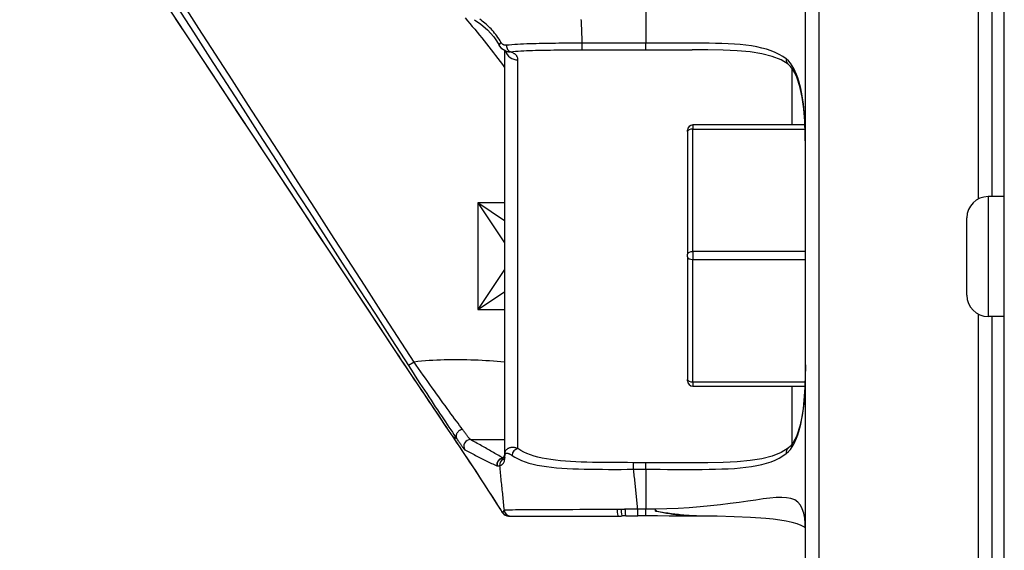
# Model space of a CAD drawing. Header units: inches. Extents: x 6 to 165, y 7 to 91.
# Tile 60 of 118: x 35.522 to 36.978, y 37.728 to 38.512. Entities that reach past the tile are written whole.
import ezdxf

# ---------------------------------------------------------------- set-up
doc = ezdxf.new("R2010")
doc.units = ezdxf.units.IN
doc.header["$MEASUREMENT"] = 0
doc.layers.add('Visible Edges(ANSI)', color=7, linetype='Continuous', lineweight=25)
doc.layers.add('Visible Tangent Edges(ANSI)', color=7, linetype='Continuous', lineweight=25)

msp = doc.modelspace()

# ---------------------------------------------------------------- linework, layer by layer
at = {"layer": 'Visible Edges(ANSI)'}
for p, q in [((36.9776, 33.204), (36.9776, 43.119)), ((36.6836, 37.4457), (36.6836, 38.8783)), ((36.9592, 38.8783), (36.9592, 38.2501)), ((36.075, 38.0256), (35.5216, 38.862)), ((36.2387, 38.4658), (36.2387, 37.8685)), ((36.2416, 38.4646), (36.2405, 38.465)), ((36.6829, 38.356), (36.5169, 38.356)), ((36.509, 38.3461), (36.509, 38.3481)), ((36.509, 38.3461), (36.509, 38.1649)), ((36.9776, 38.2501), (36.9537, 38.2501)), ((36.9222, 38.1044), (36.9222, 38.2186)), ((36.509, 38.1611), (36.509, 38.1649)), ((36.509, 38.1611), (36.509, 37.9801)), ((36.9776, 38.0729), (36.9537, 38.0729)), ((36.9592, 38.0729), (36.9592, 37.4457)), ((36.509, 37.978), (36.509, 37.9801)), ((36.5169, 37.9702), (36.683, 37.9702)), ((36.2387, 37.8685), (36.2387, 37.8649)), ((36.2443, 37.7782), (36.2476, 37.7782)), ((36.2476, 37.7782), (36.4067, 37.7782)), ((36.4473, 37.7783), (36.4356, 37.7783)), ((36.5285, 37.7782), (36.5162, 37.7782))]:
    msp.add_line(p, q, dxfattribs=at)
at = {"layer": 'Visible Edges(ANSI)', "flags": 128}
for points in [[(36.194, 38.5115), (36.2035, 38.5048), (36.2132, 38.4964), (36.2226, 38.486), (36.2268, 38.4801), (36.2306, 38.4737)], [(36.2405, 38.465), (36.2347, 38.4685), (36.2306, 38.4737)], [(36.6579, 38.4456), (36.6474, 38.4521), (36.6344, 38.4573), (36.6192, 38.4612), (36.6017, 38.4639), (36.5825, 38.4656), (36.5616, 38.4666), (36.5394, 38.467), (36.5162, 38.4671)], [(36.6836, 38.3222), (36.6833, 38.3423), (36.6826, 38.3616), (36.6811, 38.38), (36.6788, 38.3972), (36.6753, 38.413), (36.6707, 38.4268), (36.6679, 38.4328), (36.6647, 38.4381), (36.6614, 38.4424), (36.6579, 38.4456)], [(36.1626, 37.8951), (36.1523, 37.9102), (36.1418, 37.9259), (36.131, 37.9419), (36.12, 37.9582), (36.1089, 37.9748), (36.0976, 37.9916), (36.0863, 38.0085), (36.075, 38.0256)], [(36.6836, 38.0018), (36.6833, 37.9817), (36.6826, 37.9624), (36.6811, 37.9441), (36.6788, 37.9269), (36.6753, 37.9111), (36.6707, 37.8972), (36.6679, 37.8912), (36.6647, 37.8859), (36.6614, 37.8816), (36.6579, 37.8784)], [(36.2443, 37.7782), (36.2413, 37.7786), (36.2397, 37.7793), (36.2381, 37.7803), (36.237, 37.7813), (36.2364, 37.7821), (36.2361, 37.7825), (36.2359, 37.7828), (36.2356, 37.7833), (36.2346, 37.7849), (36.233, 37.7876), (36.2307, 37.7912), (36.2278, 37.7958), (36.2243, 37.8013), (36.2202, 37.8077), (36.2155, 37.815), (36.2104, 37.8229), (36.2047, 37.8316), (36.1986, 37.8409), (36.1921, 37.8508), (36.1852, 37.8612), (36.1779, 37.8721), (36.1704, 37.8834), (36.1626, 37.8951)], [(36.6579, 37.8784), (36.6474, 37.8719), (36.6344, 37.8668), (36.6192, 37.8629), (36.6017, 37.8601), (36.5825, 37.8584), (36.5616, 37.8574), (36.5394, 37.857), (36.5162, 37.8569)], [(36.235, 37.8635), (36.2331, 37.8629), (36.2325, 37.8626)], [(36.235, 37.8635), (36.2358, 37.8638), (36.237, 37.8645), (36.238, 37.8658), (36.2387, 37.8682)], [(36.5162, 37.7782), (36.5141, 37.7782), (36.5119, 37.7782), (36.5097, 37.7783), (36.5075, 37.7784), (36.5053, 37.7786), (36.5031, 37.7788), (36.5009, 37.779), (36.4987, 37.7792), (36.4965, 37.7794), (36.4942, 37.7797), (36.492, 37.78), (36.4897, 37.7803), (36.4874, 37.7806), (36.4851, 37.781), (36.4828, 37.7814), (36.4804, 37.7817), (36.4781, 37.7821), (36.4758, 37.7826), (36.4734, 37.783), (36.4711, 37.7834), (36.4687, 37.7839), (36.4663, 37.7843), (36.4639, 37.7848), (36.4615, 37.7853)], [(36.464, 37.7848), (36.4639, 37.7848), (36.4638, 37.7848), (36.4637, 37.7848), (36.4636, 37.7849), (36.4635, 37.7849), (36.4634, 37.7849), (36.4633, 37.7849), (36.4632, 37.7849), (36.4631, 37.785), (36.463, 37.785), (36.4629, 37.785), (36.4628, 37.785), (36.4627, 37.785), (36.4626, 37.7851), (36.4625, 37.7851), (36.4624, 37.7851), (36.4623, 37.7851), (36.4622, 37.7851), (36.4621, 37.7852), (36.4619, 37.7852), (36.4618, 37.7852), (36.4617, 37.7852), (36.4616, 37.7852), (36.4615, 37.7853)], [(36.5275, 37.7782), (36.5248, 37.7782), (36.5222, 37.7783), (36.5195, 37.7784), (36.5169, 37.7785), (36.5142, 37.7786), (36.5116, 37.7788), (36.509, 37.7789), (36.5063, 37.7792), (36.5037, 37.7794), (36.5011, 37.7796), (36.4984, 37.7799), (36.4958, 37.7802), (36.4931, 37.7805), (36.4905, 37.7808), (36.4878, 37.7811), (36.4852, 37.7815), (36.4825, 37.7818), (36.4799, 37.7822), (36.4773, 37.7826), (36.4746, 37.783), (36.472, 37.7834), (36.4693, 37.7839), (36.4667, 37.7843), (36.464, 37.7848)], [(36.5162, 37.7782), (36.4993, 37.7782), (36.482, 37.7782), (36.4647, 37.7783), (36.4473, 37.7783)], [(36.6836, 37.7608), (36.6813, 37.7623), (36.6771, 37.7643), (36.6711, 37.7666), (36.6637, 37.7687), (36.6552, 37.7706), (36.6457, 37.7722), (36.6356, 37.7735), (36.6249, 37.7746), (36.6022, 37.7762), (36.5782, 37.7772), (36.5532, 37.7778), (36.5275, 37.7782)]]:
    msp.add_lwpolyline(points, dxfattribs=at)
at = {"layer": 'Visible Edges(ANSI)'}
for centre, radius, start, end in [((36.5169, 38.3481), 0.00787, 90, 180), ((36.9537, 38.2186), 0.0315, 90, 180), ((36.9537, 38.1044), 0.0315, 180, 270), ((36.5169, 37.978), 0.00787, 180, 270)]:
    msp.add_arc(centre, radius, start, end, dxfattribs=at)
for centre, major_axis, ratio, start_param, end_param in [((36.4212, 37.8836), (0.1436, 0.022), 0.718091, 4.502195, 4.542341), ((36.4256, 37.6968), (-0.1151, 0.0117), 0.700795, 4.852611, 4.897811), ((36.4356, 37.7836), (0.1897, 0), 0.028121, 4.618016, 4.712378)]:
    msp.add_ellipse(centre, major_axis=major_axis, ratio=ratio, start_param=start_param, end_param=end_param, dxfattribs=at)
at = {"layer": 'Visible Tangent Edges(ANSI)'}
for p, q in [((36.7033, 38.8819), (36.7033, 37.4421)), ((36.9395, 38.2467), (36.9395, 38.8819)), ((36.4473, 38.5359), (36.4473, 38.4768)), ((36.3535, 38.467), (36.3535, 38.4768)), ((36.4473, 38.4768), (36.3535, 38.4768)), ((36.4473, 38.467), (36.4473, 38.4768)), ((36.3535, 38.467), (36.4473, 38.467)), ((36.2584, 37.8779), (36.2584, 38.4522)), ((36.6639, 38.356), (36.6639, 38.4393)), ((36.5169, 38.356), (36.5169, 38.35)), ((36.5169, 38.35), (36.6831, 38.35)), ((36.5169, 38.1688), (36.5169, 38.35)), ((36.9537, 38.2501), (36.9537, 38.0729)), ((36.2387, 38.2408), (36.1993, 38.2408)), ((36.2387, 38.2145), (36.1993, 38.2408)), ((36.1993, 38.2408), (36.2387, 38.1817)), ((36.1993, 38.2408), (36.1993, 38.0833)), ((36.5169, 38.1688), (36.5169, 38.1572)), ((36.6836, 38.1688), (36.5169, 38.1688)), ((36.5169, 38.1572), (36.6836, 38.1572)), ((36.5169, 37.9762), (36.5169, 38.1572)), ((36.2387, 38.1423), (36.1993, 38.0833)), ((36.1993, 38.0833), (36.2387, 38.1095)), ((36.1993, 38.0833), (36.2387, 38.0833)), ((36.9395, 37.4421), (36.9395, 38.0763)), ((36.075, 38.0256), (36.075, 38.0256)), ((36.1047, 38.0057), (36.0964, 38.0004)), ((36.5169, 37.9762), (36.5169, 37.9702)), ((36.6832, 37.9762), (36.5169, 37.9762)), ((36.6639, 37.8847), (36.6639, 37.9702)), ((36.1625, 37.8952), (36.1625, 37.8952)), ((36.168, 37.8924), (36.1625, 37.8952)), ((36.1625, 37.8951), (36.1625, 37.8951)), ((36.168, 37.8924), (36.168, 37.8924)), ((36.2392, 37.864), (36.2392, 37.8675)), ((36.4294, 37.8472), (36.4294, 37.857)), ((36.4473, 37.857), (36.4294, 37.857)), ((36.4473, 37.8472), (36.4473, 37.857)), ((36.4294, 37.8472), (36.4473, 37.8472)), ((36.4473, 37.8472), (36.4473, 37.7881)), ((36.4473, 37.7881), (36.4356, 37.7881)), ((36.4356, 37.7783), (36.4356, 37.7881)), ((36.4473, 37.7783), (36.4473, 37.7881))]:
    msp.add_line(p, q, dxfattribs=at)
at = {"layer": 'Visible Tangent Edges(ANSI)', "flags": 128}
for points in [[(35.754, 38.5312), (35.7785, 38.4933), (35.8029, 38.4554), (35.8274, 38.4175), (35.8518, 38.3795), (35.8763, 38.3416), (35.9007, 38.3037), (35.9252, 38.2658), (35.9497, 38.2279), (35.9741, 38.1899), (35.9986, 38.152), (36.023, 38.1141), (36.0475, 38.0762), (36.0719, 38.0383), (36.0964, 38.0004)], [(36.1047, 38.0057), (36.0802, 38.0436), (36.0557, 38.0815), (36.0313, 38.1194), (36.0068, 38.1574), (35.9824, 38.1953), (35.9579, 38.2332), (35.9334, 38.2711), (35.909, 38.309), (35.8845, 38.3469), (35.8601, 38.3849), (35.8356, 38.4228), (35.8111, 38.4607), (35.7867, 38.4986), (35.7622, 38.5365)], [(36.075, 38.0256), (36.052, 38.0604), (36.0289, 38.0953), (36.0059, 38.1301), (35.9828, 38.165), (35.9597, 38.1998), (35.9367, 38.2347), (35.9136, 38.2695), (35.8906, 38.3044), (35.8675, 38.3392), (35.8444, 38.3741), (35.8214, 38.4089), (35.7983, 38.4438), (35.7753, 38.4786), (35.7522, 38.5135)], [(36.1801, 38.5142), (36.1837, 38.51), (36.1873, 38.5058), (36.1908, 38.5016), (36.1944, 38.4973), (36.1979, 38.4931), (36.2014, 38.4888), (36.2049, 38.4845), (36.2083, 38.4802), (36.2118, 38.4759), (36.2152, 38.4715), (36.2186, 38.4672), (36.222, 38.4628), (36.2254, 38.4584), (36.2287, 38.454), (36.2321, 38.4496), (36.2354, 38.4452), (36.2387, 38.4408)], [(36.2333, 38.4781), (36.2319, 38.4805), (36.2304, 38.4829), (36.2288, 38.4853), (36.2272, 38.4875), (36.2256, 38.4897), (36.2239, 38.4918), (36.2222, 38.4939), (36.2204, 38.4959), (36.2186, 38.4978), (36.2168, 38.4997), (36.215, 38.5014), (36.2131, 38.5032), (36.2113, 38.5048), (36.2094, 38.5064), (36.2076, 38.508), (36.2057, 38.5095), (36.2039, 38.5109), (36.202, 38.5123)], [(36.3535, 38.4768), (36.3534, 38.4793), (36.3533, 38.4818), (36.3532, 38.4844), (36.3531, 38.4869), (36.353, 38.4894), (36.3529, 38.4919), (36.3528, 38.4944), (36.3527, 38.4969), (36.3526, 38.4994), (36.3525, 38.5019), (36.3524, 38.5044), (36.3523, 38.5069), (36.3522, 38.5094), (36.3521, 38.512)], [(36.2411, 38.4738), (36.2407, 38.4737), (36.2403, 38.4737), (36.2399, 38.4737), (36.2395, 38.4738), (36.2392, 38.4738), (36.2388, 38.4739), (36.2384, 38.474), (36.2381, 38.4741), (36.2377, 38.4742), (36.2373, 38.4743), (36.237, 38.4745), (36.2366, 38.4747), (36.2363, 38.4749), (36.236, 38.4751), (36.2357, 38.4753), (36.2354, 38.4756), (36.2351, 38.4758), (36.2348, 38.4761), (36.2345, 38.4764), (36.2342, 38.4767), (36.234, 38.477), (36.2337, 38.4774), (36.2335, 38.4777), (36.2333, 38.4781)], [(36.3535, 38.4768), (36.3485, 38.4768), (36.3435, 38.4768), (36.3385, 38.4768), (36.3336, 38.4768), (36.3286, 38.4767), (36.3237, 38.4767), (36.3187, 38.4767), (36.3138, 38.4766), (36.309, 38.4766), (36.3041, 38.4765), (36.2993, 38.4764), (36.2945, 38.4763), (36.2898, 38.4762), (36.2851, 38.4761), (36.2804, 38.476), (36.2758, 38.4758), (36.2713, 38.4757), (36.2668, 38.4755), (36.2623, 38.4753), (36.2579, 38.475), (36.2536, 38.4748), (36.2494, 38.4745), (36.2452, 38.4741), (36.2411, 38.4738)], [(36.6552, 38.4535), (36.6502, 38.4571), (36.6448, 38.4603), (36.6389, 38.4632), (36.6327, 38.4657), (36.626, 38.4679), (36.6189, 38.4697), (36.6115, 38.4713), (36.6037, 38.4727), (36.5956, 38.4738), (36.5871, 38.4747), (36.5784, 38.4754), (36.5694, 38.4759), (36.5601, 38.4764), (36.5506, 38.4766), (36.5409, 38.4768), (36.531, 38.4769), (36.5209, 38.477), (36.5107, 38.477), (36.5003, 38.477), (36.4899, 38.4769), (36.4793, 38.4769), (36.4687, 38.4769), (36.458, 38.4768), (36.4473, 38.4768)], [(36.2405, 38.465), (36.2407, 38.4649), (36.241, 38.4649), (36.2413, 38.4648), (36.2415, 38.4647), (36.2418, 38.4647), (36.242, 38.4646), (36.2423, 38.4645), (36.2425, 38.4645), (36.2428, 38.4644), (36.243, 38.4644), (36.2433, 38.4643), (36.2436, 38.4643), (36.2438, 38.4643), (36.2441, 38.4643), (36.2443, 38.4642), (36.2446, 38.4642), (36.2448, 38.4642), (36.2451, 38.4642), (36.2454, 38.4642), (36.2456, 38.4642), (36.2459, 38.4642), (36.2462, 38.4642), (36.2464, 38.4642), (36.2467, 38.4642)], [(36.2467, 38.4642), (36.2506, 38.4646), (36.2546, 38.4649), (36.2586, 38.4652), (36.2627, 38.4654), (36.2669, 38.4656), (36.2711, 38.4658), (36.2754, 38.466), (36.2797, 38.4662), (36.2841, 38.4663), (36.2885, 38.4664), (36.293, 38.4665), (36.2975, 38.4666), (36.302, 38.4667), (36.3066, 38.4667), (36.3112, 38.4668), (36.3158, 38.4668), (36.3205, 38.4669), (36.3252, 38.4669), (36.3298, 38.4669), (36.3346, 38.467), (36.3393, 38.467), (36.344, 38.467), (36.3487, 38.467), (36.3535, 38.467)], [(36.2584, 38.4522), (36.2583, 38.4529), (36.2583, 38.4536), (36.2582, 38.4543), (36.258, 38.4549), (36.2578, 38.4556), (36.2576, 38.4562), (36.2573, 38.4568), (36.2569, 38.4573), (36.2566, 38.4579), (36.2562, 38.4585), (36.2557, 38.459), (36.2552, 38.4595), (36.2547, 38.46), (36.2542, 38.4605), (36.2536, 38.4609), (36.253, 38.4613), (36.2523, 38.4618), (36.2516, 38.4622), (36.2509, 38.4626), (36.2501, 38.4629), (36.2493, 38.4633), (36.2485, 38.4636), (36.2476, 38.4639), (36.2467, 38.4642)], [(36.4473, 38.467), (36.4503, 38.467), (36.4532, 38.467), (36.4561, 38.467), (36.459, 38.467), (36.4619, 38.467), (36.4648, 38.467), (36.4677, 38.467), (36.4706, 38.467), (36.4735, 38.467), (36.4764, 38.467), (36.4793, 38.467), (36.4821, 38.4671), (36.485, 38.4671), (36.4879, 38.4671), (36.4908, 38.4671), (36.4936, 38.4671), (36.4965, 38.4671), (36.4993, 38.4671), (36.5022, 38.4671), (36.505, 38.4671), (36.5078, 38.4671), (36.5106, 38.4671), (36.5134, 38.4671), (36.5162, 38.4671)], [(36.6836, 38.3222), (36.6835, 38.3291), (36.6835, 38.3358), (36.6834, 38.3425), (36.6832, 38.3492), (36.6829, 38.3557), (36.6826, 38.3622), (36.6822, 38.3686), (36.6817, 38.3748), (36.6812, 38.381), (36.6805, 38.3871), (36.6797, 38.393), (36.6788, 38.3989), (36.6778, 38.4046), (36.6766, 38.4101), (36.6753, 38.4155), (36.6739, 38.4207), (36.6723, 38.4258), (36.6705, 38.4306), (36.6685, 38.4352), (36.6663, 38.4396), (36.6639, 38.4436), (36.6612, 38.4473), (36.6584, 38.4507), (36.6552, 38.4535)], [(36.1625, 37.8952), (36.1591, 37.9002), (36.1557, 37.9052), (36.1523, 37.9103), (36.1488, 37.9155), (36.1453, 37.9207), (36.1417, 37.926), (36.1382, 37.9312), (36.1346, 37.9366), (36.131, 37.942), (36.1273, 37.9474), (36.1237, 37.9528), (36.12, 37.9583), (36.1163, 37.9638), (36.1126, 37.9693), (36.1089, 37.9749), (36.1051, 37.9804), (36.1014, 37.986), (36.0976, 37.9916), (36.0939, 37.9973), (36.0901, 38.0029), (36.0863, 38.0086), (36.0826, 38.0142), (36.0788, 38.0199), (36.075, 38.0256)], [(36.2387, 38.0054), (36.2331, 38.006), (36.2276, 38.0064), (36.222, 38.0069), (36.2165, 38.0073), (36.2109, 38.0076), (36.2053, 38.008), (36.1997, 38.0083), (36.1942, 38.0085), (36.1886, 38.0087), (36.183, 38.0089), (36.1774, 38.009), (36.1718, 38.0091), (36.1662, 38.0092), (36.1606, 38.0091), (36.155, 38.0091), (36.1494, 38.0089), (36.1438, 38.0087), (36.1383, 38.0085), (36.1327, 38.0082), (36.1271, 38.0078), (36.1215, 38.0074), (36.1159, 38.0069), (36.1103, 38.0063), (36.1047, 38.0057)], [(36.1764, 37.9062), (36.1743, 37.909), (36.1721, 37.912), (36.1698, 37.9152), (36.1673, 37.9185), (36.1647, 37.922), (36.1621, 37.9256), (36.1593, 37.9294), (36.1565, 37.9332), (36.1536, 37.9372), (36.1506, 37.9413), (36.1475, 37.9455), (36.1444, 37.9498), (36.1412, 37.9542), (36.138, 37.9586), (36.1348, 37.9631), (36.1315, 37.9677), (36.1282, 37.9723), (36.1249, 37.977), (36.1215, 37.9817), (36.1181, 37.9865), (36.1148, 37.9912), (36.1114, 37.996), (36.108, 38.0009), (36.1047, 38.0057)], [(36.6552, 37.8705), (36.6584, 37.8734), (36.6612, 37.8767), (36.6639, 37.8804), (36.6663, 37.8845), (36.6685, 37.8888), (36.6705, 37.8934), (36.6723, 37.8982), (36.6739, 37.9033), (36.6753, 37.9085), (36.6766, 37.9139), (36.6778, 37.9195), (36.6788, 37.9252), (36.6797, 37.931), (36.6805, 37.937), (36.6812, 37.943), (36.6817, 37.9492), (36.6822, 37.9555), (36.6826, 37.9618), (36.6829, 37.9683), (36.6832, 37.9749), (36.6834, 37.9815), (36.6835, 37.9882), (36.6835, 37.995), (36.6836, 38.0018)], [(36.0964, 38.0004), (36.0998, 37.9951), (36.1032, 37.9898), (36.1066, 37.9846), (36.11, 37.9794), (36.1134, 37.9742), (36.1168, 37.9691), (36.1201, 37.964), (36.1234, 37.959), (36.1267, 37.9541), (36.1299, 37.9492), (36.1331, 37.9444), (36.1362, 37.9396), (36.1393, 37.935), (36.1424, 37.9304), (36.1453, 37.926), (36.1482, 37.9217), (36.151, 37.9175), (36.1538, 37.9134), (36.1564, 37.9095), (36.159, 37.9057), (36.1614, 37.9021), (36.1637, 37.8987), (36.1659, 37.8954), (36.168, 37.8924)], [(36.1764, 37.9062), (36.1756, 37.906), (36.1748, 37.9058), (36.174, 37.9056), (36.1733, 37.9052), (36.1725, 37.9048), (36.1718, 37.9044), (36.1712, 37.9039), (36.1705, 37.9034), (36.1699, 37.9028), (36.1694, 37.9022), (36.1689, 37.9015), (36.1684, 37.9009), (36.168, 37.9002), (36.1677, 37.8994), (36.1674, 37.8987), (36.1672, 37.898), (36.1671, 37.8972), (36.167, 37.8965), (36.167, 37.8958), (36.1671, 37.8951), (36.1672, 37.8944), (36.1674, 37.8937), (36.1677, 37.8931), (36.168, 37.8924)], [(36.1881, 37.8911), (36.1879, 37.8912), (36.1878, 37.8913), (36.1876, 37.8915), (36.1874, 37.8917), (36.1871, 37.892), (36.1869, 37.8923), (36.1865, 37.8927), (36.1862, 37.8931), (36.1858, 37.8936), (36.1854, 37.8941), (36.1849, 37.8947), (36.1845, 37.8953), (36.184, 37.896), (36.1834, 37.8967), (36.1828, 37.8975), (36.1822, 37.8983), (36.1816, 37.8991), (36.181, 37.9), (36.1803, 37.901), (36.1795, 37.9019), (36.1788, 37.9029), (36.178, 37.904), (36.1772, 37.9051), (36.1764, 37.9062)], [(36.2358, 37.783), (36.2357, 37.7832), (36.2352, 37.7839), (36.2345, 37.785), (36.2335, 37.7867), (36.2322, 37.7887), (36.2306, 37.7913), (36.2288, 37.7942), (36.2266, 37.7976), (36.2242, 37.8014), (36.2216, 37.8056), (36.2186, 37.8101), (36.2155, 37.8151), (36.2121, 37.8203), (36.2085, 37.8259), (36.2046, 37.8317), (36.2006, 37.8379), (36.1964, 37.8443), (36.192, 37.8509), (36.1874, 37.8578), (36.1827, 37.8649), (36.1778, 37.8722), (36.1729, 37.8797), (36.1677, 37.8874), (36.1625, 37.8952)], [(36.1625, 37.8952), (36.1625, 37.8952), (36.1625, 37.8952), (36.1625, 37.8952), (36.1625, 37.8952), (36.1625, 37.8951), (36.1625, 37.8951), (36.1625, 37.8951), (36.1625, 37.8951), (36.1625, 37.8951), (36.1625, 37.8951), (36.1625, 37.8951), (36.1625, 37.8951), (36.1625, 37.8951), (36.1625, 37.8951), (36.1625, 37.8951), (36.1625, 37.8951), (36.1625, 37.8951), (36.1625, 37.8951), (36.1626, 37.8951), (36.1626, 37.8951), (36.1626, 37.8951), (36.1626, 37.8951), (36.1626, 37.8951), (36.1626, 37.8951)], [(36.168, 37.8924), (36.1688, 37.8912), (36.1696, 37.89), (36.1704, 37.8889), (36.1711, 37.8878), (36.1718, 37.8868), (36.1725, 37.8858), (36.1732, 37.8848), (36.1738, 37.8839), (36.1744, 37.883), (36.175, 37.8822), (36.1755, 37.8814), (36.176, 37.8807), (36.1765, 37.88), (36.1769, 37.8794), (36.1774, 37.8789), (36.1777, 37.8783), (36.1781, 37.8779), (36.1784, 37.8775), (36.1787, 37.8771), (36.1789, 37.8768), (36.1792, 37.8766), (36.1794, 37.8764), (36.1795, 37.8762), (36.1796, 37.8762)], [(36.168, 37.8924), (36.168, 37.8924), (36.168, 37.8924), (36.168, 37.8924), (36.168, 37.8924), (36.168, 37.8924), (36.168, 37.8924), (36.168, 37.8924), (36.168, 37.8924), (36.168, 37.8924), (36.168, 37.8924), (36.168, 37.8924), (36.168, 37.8924), (36.168, 37.8924), (36.168, 37.8924), (36.168, 37.8924), (36.168, 37.8924), (36.168, 37.8924), (36.168, 37.8924), (36.168, 37.8924), (36.168, 37.8924), (36.168, 37.8924), (36.168, 37.8924), (36.168, 37.8924), (36.168, 37.8924)], [(36.1881, 37.8911), (36.1902, 37.8911), (36.1923, 37.8911), (36.1944, 37.8911), (36.1965, 37.8911), (36.1986, 37.8911), (36.2007, 37.8911), (36.2029, 37.8911), (36.205, 37.8911), (36.2071, 37.8911), (36.2092, 37.8911), (36.2113, 37.8911), (36.2134, 37.8911), (36.2155, 37.8911), (36.2176, 37.8911), (36.2197, 37.8911), (36.2219, 37.8911), (36.224, 37.8911), (36.2261, 37.8911), (36.2282, 37.8911), (36.2303, 37.8911), (36.2324, 37.8911), (36.2345, 37.8911), (36.2366, 37.8912), (36.2387, 37.8912)], [(36.2362, 37.864), (36.2342, 37.8651), (36.2323, 37.8662), (36.2303, 37.8674), (36.2283, 37.8685), (36.2263, 37.8696), (36.2243, 37.8707), (36.2223, 37.8719), (36.2203, 37.873), (36.2183, 37.8741), (36.2163, 37.8753), (36.2143, 37.8764), (36.2123, 37.8775), (36.2103, 37.8787), (36.2083, 37.8798), (36.2063, 37.8809), (36.2043, 37.882), (36.2023, 37.8832), (36.2003, 37.8843), (36.1982, 37.8854), (36.1962, 37.8866), (36.1942, 37.8877), (36.1921, 37.8888), (36.1901, 37.89), (36.1881, 37.8911)], [(36.1796, 37.8762), (36.1816, 37.8751), (36.1836, 37.8741), (36.1856, 37.873), (36.1876, 37.872), (36.1896, 37.8709), (36.1916, 37.8699), (36.1936, 37.8689), (36.1956, 37.8678), (36.1976, 37.8668), (36.1996, 37.8658), (36.2015, 37.8648), (36.2035, 37.8638), (36.2055, 37.8628), (36.2075, 37.8618), (36.2094, 37.8608), (36.2114, 37.8598), (36.2133, 37.8589), (36.2153, 37.8579), (36.2173, 37.8569), (36.2192, 37.856), (36.2212, 37.8551), (36.2231, 37.8541), (36.2251, 37.8532), (36.227, 37.8523)], [(36.2584, 37.8779), (36.2573, 37.8782), (36.2563, 37.8785), (36.2553, 37.8788), (36.2543, 37.879), (36.2533, 37.8792), (36.2524, 37.8793), (36.2514, 37.8794), (36.2504, 37.8794), (36.2495, 37.8794), (36.2486, 37.8793), (36.2477, 37.8792), (36.2468, 37.8791), (36.2459, 37.8788), (36.245, 37.8786), (36.2442, 37.8782), (36.2434, 37.8778), (36.2426, 37.8772), (36.2418, 37.8766), (36.2411, 37.8759), (36.2404, 37.8749), (36.2397, 37.8738), (36.2392, 37.8723), (36.2388, 37.8705), (36.2387, 37.8685)], [(36.2392, 37.8675), (36.2393, 37.8686), (36.2395, 37.8694), (36.2398, 37.87), (36.2401, 37.8704), (36.2405, 37.8707), (36.2409, 37.8709), (36.2413, 37.871), (36.2417, 37.871), (36.2421, 37.871), (36.2426, 37.871), (36.243, 37.8709), (36.2435, 37.8709), (36.244, 37.8707), (36.2444, 37.8706), (36.2449, 37.8704), (36.2454, 37.8702), (36.2459, 37.87), (36.2464, 37.8697), (36.2469, 37.8695), (36.2474, 37.8692), (36.248, 37.8689), (36.2485, 37.8685), (36.249, 37.8682), (36.2496, 37.8678)], [(36.4294, 37.857), (36.4206, 37.8571), (36.4117, 37.8571), (36.4029, 37.8571), (36.3941, 37.8572), (36.3855, 37.8572), (36.3769, 37.8574), (36.3684, 37.8575), (36.3601, 37.8577), (36.3519, 37.858), (36.3439, 37.8583), (36.3361, 37.8587), (36.3285, 37.8592), (36.3211, 37.8599), (36.3139, 37.8606), (36.307, 37.8615), (36.3004, 37.8626), (36.294, 37.8638), (36.288, 37.8651), (36.2822, 37.8667), (36.2768, 37.8685), (36.2717, 37.8705), (36.2669, 37.8727), (36.2625, 37.8752), (36.2584, 37.8779)], [(36.2312, 37.8522), (36.2313, 37.8522), (36.2314, 37.8522), (36.2316, 37.8522), (36.2318, 37.8523), (36.232, 37.8524), (36.2322, 37.8525), (36.2325, 37.8526), (36.2328, 37.8527), (36.2331, 37.8529), (36.2334, 37.8531), (36.2338, 37.8533), (36.2341, 37.8536), (36.2345, 37.8539), (36.235, 37.8543), (36.2354, 37.8547), (36.2359, 37.8552), (36.2363, 37.8558), (36.2368, 37.8564), (36.2373, 37.8572), (36.2378, 37.8581), (36.2383, 37.8591), (36.2387, 37.8604), (36.239, 37.862), (36.2392, 37.864)], [(36.2349, 37.8634), (36.2349, 37.8634), (36.2349, 37.8634), (36.2349, 37.8635), (36.2349, 37.8635), (36.2349, 37.8635), (36.2349, 37.8635), (36.2349, 37.8635), (36.2349, 37.8635), (36.2349, 37.8635), (36.2349, 37.8635), (36.2349, 37.8635), (36.235, 37.8635), (36.235, 37.8635), (36.235, 37.8635), (36.235, 37.8635), (36.235, 37.8635), (36.235, 37.8635), (36.235, 37.8635), (36.235, 37.8635), (36.235, 37.8635), (36.235, 37.8635), (36.235, 37.8635), (36.235, 37.8635), (36.235, 37.8635)], [(36.2362, 37.8617), (36.2361, 37.8618), (36.2361, 37.8619), (36.236, 37.8619), (36.236, 37.862), (36.2359, 37.8621), (36.2359, 37.8621), (36.2358, 37.8622), (36.2358, 37.8623), (36.2357, 37.8623), (36.2357, 37.8624), (36.2356, 37.8625), (36.2356, 37.8625), (36.2355, 37.8626), (36.2355, 37.8627), (36.2354, 37.8628), (36.2354, 37.8628), (36.2353, 37.8629), (36.2352, 37.863), (36.2352, 37.8631), (36.2351, 37.8631), (36.2351, 37.8632), (36.235, 37.8633), (36.235, 37.8634), (36.2349, 37.8634)], [(36.2387, 37.8649), (36.2386, 37.8643), (36.2385, 37.8638), (36.2384, 37.8634), (36.2383, 37.8631), (36.2381, 37.8628), (36.2379, 37.8626), (36.2378, 37.8624), (36.2376, 37.8622), (36.2375, 37.8621), (36.2374, 37.862), (36.2372, 37.8619), (36.2371, 37.8618), (36.237, 37.8618), (36.2369, 37.8617), (36.2368, 37.8617), (36.2367, 37.8617), (36.2366, 37.8616), (36.2365, 37.8616), (36.2364, 37.8616), (36.2364, 37.8616), (36.2363, 37.8617), (36.2362, 37.8617), (36.2362, 37.8617), (36.2362, 37.8617)], [(36.2496, 37.8678), (36.2539, 37.8651), (36.2585, 37.8626), (36.2635, 37.8603), (36.2689, 37.8582), (36.2746, 37.8564), (36.2807, 37.8548), (36.287, 37.8534), (36.2937, 37.8522), (36.3007, 37.8512), (36.3079, 37.8503), (36.3155, 37.8495), (36.3232, 37.8489), (36.3312, 37.8484), (36.3395, 37.8481), (36.3479, 37.8478), (36.3565, 37.8475), (36.3652, 37.8474), (36.3741, 37.8472), (36.3832, 37.8472), (36.3923, 37.8471), (36.4015, 37.8471), (36.4108, 37.8471), (36.4201, 37.8472), (36.4294, 37.8472)], [(36.4473, 37.8472), (36.458, 37.8472), (36.4687, 37.8472), (36.4793, 37.8471), (36.4899, 37.8471), (36.5003, 37.8471), (36.5107, 37.8471), (36.5209, 37.8471), (36.531, 37.8471), (36.5409, 37.8472), (36.5506, 37.8474), (36.5601, 37.8477), (36.5694, 37.8481), (36.5784, 37.8486), (36.5871, 37.8493), (36.5956, 37.8502), (36.6037, 37.8513), (36.6115, 37.8527), (36.6189, 37.8543), (36.626, 37.8562), (36.6327, 37.8584), (36.6389, 37.8609), (36.6448, 37.8637), (36.6502, 37.867), (36.6552, 37.8705)], [(36.5162, 37.8569), (36.5134, 37.8569), (36.5106, 37.8569), (36.5078, 37.8569), (36.505, 37.8569), (36.5022, 37.8569), (36.4993, 37.8569), (36.4965, 37.8569), (36.4936, 37.8569), (36.4908, 37.8569), (36.4879, 37.8569), (36.485, 37.857), (36.4821, 37.857), (36.4793, 37.857), (36.4764, 37.857), (36.4735, 37.857), (36.4706, 37.857), (36.4677, 37.857), (36.4648, 37.857), (36.4619, 37.857), (36.459, 37.857), (36.4561, 37.857), (36.4532, 37.857), (36.4503, 37.857), (36.4473, 37.857)], [(36.227, 37.8523), (36.2271, 37.8523), (36.2271, 37.8523), (36.2271, 37.8523), (36.2271, 37.8523), (36.2272, 37.8523), (36.2272, 37.8523), (36.2272, 37.8523), (36.2272, 37.8523), (36.2272, 37.8523), (36.2273, 37.8523), (36.2273, 37.8523), (36.2273, 37.8523), (36.2273, 37.8524), (36.2273, 37.8524), (36.2274, 37.8524), (36.2274, 37.8524), (36.2274, 37.8524), (36.2274, 37.8524), (36.2275, 37.8524), (36.2275, 37.8524), (36.2275, 37.8524), (36.2275, 37.8524), (36.2275, 37.8524), (36.2276, 37.8524)], [(36.2276, 37.8524), (36.2277, 37.8524), (36.2279, 37.8524), (36.228, 37.8523), (36.2282, 37.8523), (36.2283, 37.8523), (36.2285, 37.8523), (36.2286, 37.8522), (36.2288, 37.8522), (36.2289, 37.8522), (36.2291, 37.8522), (36.2292, 37.8522), (36.2294, 37.8522), (36.2295, 37.8521), (36.2297, 37.8521), (36.2298, 37.8521), (36.23, 37.8521), (36.2301, 37.8521), (36.2303, 37.8521), (36.2304, 37.8521), (36.2306, 37.8521), (36.2307, 37.8521), (36.2309, 37.8521), (36.2311, 37.8522), (36.2312, 37.8522)], [(36.2312, 37.8522), (36.2315, 37.8495), (36.2317, 37.8467), (36.232, 37.844), (36.2323, 37.8413), (36.2325, 37.8386), (36.2328, 37.8359), (36.2331, 37.8332), (36.2333, 37.8304), (36.2336, 37.8277), (36.2339, 37.825), (36.2342, 37.8223), (36.2344, 37.8196), (36.2347, 37.8169), (36.235, 37.8141), (36.2353, 37.8114), (36.2355, 37.8087), (36.2358, 37.806), (36.2361, 37.8033), (36.2364, 37.8006), (36.2366, 37.7978), (36.2369, 37.7951), (36.2372, 37.7924), (36.2375, 37.7897), (36.2378, 37.787)], [(36.4356, 37.7881), (36.4353, 37.7906), (36.4351, 37.7931), (36.4348, 37.7955), (36.4345, 37.798), (36.4343, 37.8004), (36.434, 37.8029), (36.4338, 37.8054), (36.4335, 37.8078), (36.4333, 37.8103), (36.433, 37.8127), (36.4327, 37.8152), (36.4325, 37.8177), (36.4322, 37.8201), (36.432, 37.8226), (36.4317, 37.8251), (36.4315, 37.8275), (36.4312, 37.83), (36.431, 37.8324), (36.4307, 37.8349), (36.4304, 37.8374), (36.4302, 37.8398), (36.4299, 37.8423), (36.4297, 37.8447), (36.4294, 37.8472)], [(36.6836, 37.7591), (36.6833, 37.7675), (36.6825, 37.7752), (36.681, 37.7823), (36.6789, 37.7886), (36.676, 37.7941), (36.6722, 37.7985), (36.6676, 37.8019), (36.6621, 37.804), (36.6557, 37.8053), (36.6484, 37.8057), (36.6401, 37.8055), (36.631, 37.8046), (36.6209, 37.8034), (36.61, 37.8018), (36.5982, 37.8001), (36.5855, 37.7983), (36.5721, 37.7966), (36.558, 37.7948), (36.5432, 37.7932), (36.5277, 37.7918), (36.5117, 37.7905), (36.4953, 37.7894), (36.4785, 37.7886), (36.4615, 37.7881)], [(36.2378, 37.787), (36.2376, 37.7867), (36.2374, 37.7865), (36.2372, 37.7862), (36.237, 37.786), (36.2369, 37.7858), (36.2368, 37.7855), (36.2367, 37.7853), (36.2366, 37.7851), (36.2365, 37.785), (36.2364, 37.7848), (36.2363, 37.7846), (36.2362, 37.7844), (36.2362, 37.7843), (36.2361, 37.7841), (36.2361, 37.784), (36.236, 37.7839), (36.236, 37.7837), (36.236, 37.7836), (36.2359, 37.7835), (36.2359, 37.7834), (36.2359, 37.7833), (36.2359, 37.7832), (36.2358, 37.7831), (36.2358, 37.783)], [(36.4052, 37.7878), (36.3938, 37.7878), (36.3825, 37.7877), (36.3715, 37.7877), (36.3606, 37.7876), (36.35, 37.7876), (36.3397, 37.7875), (36.3297, 37.7874), (36.32, 37.7874), (36.3108, 37.7874), (36.302, 37.7873), (36.2937, 37.7873), (36.2858, 37.7872), (36.2784, 37.7872), (36.2716, 37.7872), (36.2654, 37.7871), (36.2598, 37.7871), (36.2548, 37.7871), (36.2504, 37.787), (36.2466, 37.787), (36.2435, 37.787), (36.2411, 37.787), (36.2393, 37.787), (36.2382, 37.787), (36.2378, 37.787)], [(36.411, 37.788), (36.4108, 37.7879), (36.4105, 37.7879), (36.4103, 37.7879), (36.41, 37.7879), (36.4098, 37.7879), (36.4096, 37.7879), (36.4093, 37.7879), (36.4091, 37.7879), (36.4088, 37.7879), (36.4086, 37.7879), (36.4084, 37.7879), (36.4081, 37.7879), (36.4079, 37.7879), (36.4076, 37.7879), (36.4074, 37.7879), (36.4071, 37.7879), (36.4069, 37.7879), (36.4067, 37.7879), (36.4064, 37.7879), (36.4062, 37.7878), (36.4059, 37.7878), (36.4057, 37.7878), (36.4055, 37.7878), (36.4052, 37.7878)], [(36.4168, 37.7881), (36.4166, 37.7881), (36.4163, 37.7881), (36.4161, 37.7881), (36.4158, 37.788), (36.4156, 37.788), (36.4153, 37.788), (36.4151, 37.788), (36.4149, 37.788), (36.4146, 37.788), (36.4144, 37.788), (36.4141, 37.788), (36.4139, 37.788), (36.4137, 37.788), (36.4134, 37.788), (36.4132, 37.788), (36.4129, 37.788), (36.4127, 37.788), (36.4124, 37.788), (36.4122, 37.788), (36.412, 37.788), (36.4117, 37.788), (36.4115, 37.788), (36.4112, 37.788), (36.411, 37.788)], [(36.4356, 37.7881), (36.4348, 37.7881), (36.434, 37.7881), (36.4332, 37.7881), (36.4324, 37.7881), (36.4317, 37.7881), (36.4309, 37.7881), (36.4301, 37.7881), (36.4293, 37.7881), (36.4285, 37.7881), (36.4277, 37.7881), (36.427, 37.7881), (36.4262, 37.7881), (36.4254, 37.7881), (36.4246, 37.7881), (36.4238, 37.7881), (36.423, 37.7881), (36.4223, 37.7881), (36.4215, 37.7881), (36.4207, 37.7881), (36.4199, 37.7881), (36.4191, 37.7881), (36.4184, 37.7881), (36.4176, 37.7881), (36.4168, 37.7881)], [(36.4615, 37.7881), (36.4609, 37.7881), (36.4603, 37.7881), (36.4597, 37.7881), (36.4592, 37.7881), (36.4586, 37.7881), (36.458, 37.7881), (36.4574, 37.7881), (36.4568, 37.7881), (36.4562, 37.7881), (36.4556, 37.7881), (36.455, 37.7881), (36.4544, 37.7881), (36.4538, 37.7881), (36.4532, 37.7881), (36.4527, 37.7881), (36.4521, 37.7881), (36.4515, 37.7881), (36.4509, 37.7881), (36.4503, 37.7881), (36.4497, 37.7881), (36.4491, 37.7881), (36.4485, 37.7881), (36.4479, 37.7881), (36.4473, 37.7881)], [(36.464, 37.7848), (36.4639, 37.7849), (36.4638, 37.785), (36.4637, 37.7851), (36.4636, 37.7852), (36.4635, 37.7854), (36.4634, 37.7855), (36.4633, 37.7856), (36.4632, 37.7857), (36.4631, 37.7858), (36.463, 37.786), (36.4629, 37.7861), (36.4628, 37.7862), (36.4627, 37.7864), (36.4626, 37.7865), (36.4625, 37.7867), (36.4624, 37.7868), (36.4622, 37.787), (36.4621, 37.7871), (36.462, 37.7873), (36.4619, 37.7874), (36.4618, 37.7876), (36.4617, 37.7878), (36.4616, 37.7879), (36.4615, 37.7881)]]:
    msp.add_lwpolyline(points, dxfattribs=at)
at = {"layer": 'Visible Tangent Edges(ANSI)'}
for centre, major_axis, ratio, start_param, end_param in [((36.2393, 38.4783), (-0.00869, -0.00463), 0.318671, 5.293177, 6.283185), ((36.2467, 38.474), (0.00095, -0.0098), 0.570623, 4.678288, 6.114724), ((36.2584, 38.4709), (-0.0197, 0), 0.951144, 0.301731, 1.570796), ((36.6639, 38.4535), (-0.00595, -0.00784), 0.827895, 5.273186, 6.283185), ((36.5169, 38.3461), (-0.00787, 0), 0.489249, 4.712389, 6.283185), ((36.5169, 38.1649), (-0.00787, 0), 0.489249, 4.712389, 6.283185), ((36.5169, 38.1611), (-0.00787, 0), 0.489583, 0, 1.570796), ((36.5169, 37.9801), (-0.00787, 0), 0.489583, 0, 1.570796), ((36.1881, 37.8812), (-0.00477, -0.00861), 0.998948, 3.647473, 5.759681), ((36.2584, 37.8687), (-0.00584, -0.00792), 0.834998, 3.865339, 5.35968), ((36.6639, 37.8705), (-0.00595, 0.00784), 0.827895, 0, 1.009999), ((36.2368, 37.8538), (0.00489, 0.00854), 0.999001, 0.724054, 2.246092), ((36.2373, 37.8539), (-0.0032, -0.00931), 0.999209, 3.715087, 5.191982), ((36.241, 37.8532), (-0.00029, -0.00984), 0.999294, 3.683399, 4.842844), ((36.2338, 37.8682), (0.00492, 0), 0.999753, 4.954094, 6.283185), ((36.2485, 37.8685), (-0.00984, 0), 0.293542, 0, 0.32934), ((36.2485, 37.8649), (-0.00984, 0), 0.299744, 0, 0.323524), ((36.2476, 37.788), (0, -0.00984), 0.99999, 4.816332, 6.283185), ((36.4067, 37.788), (0, -0.00984), 0.152644, 4.728437, 6.283185), ((36.4122, 37.7881), (0.00029, -0.00984), 0.123861, 4.721753, 6.283185), ((36.4177, 37.7882), (-0.00003, -0.00984), 0.094336, 4.722571, 6.283185), ((36.4621, 37.7881), (0.00001, 0.00984), 0.059992, 1.570887, 1.866166), ((36.2443, 37.788), (0.00504, -0.00845), 1, 4.712389, 5.745455)]:
    msp.add_ellipse(centre, major_axis=major_axis, ratio=ratio, start_param=start_param, end_param=end_param, dxfattribs=at)

doc.saveas('drawing.dxf')
